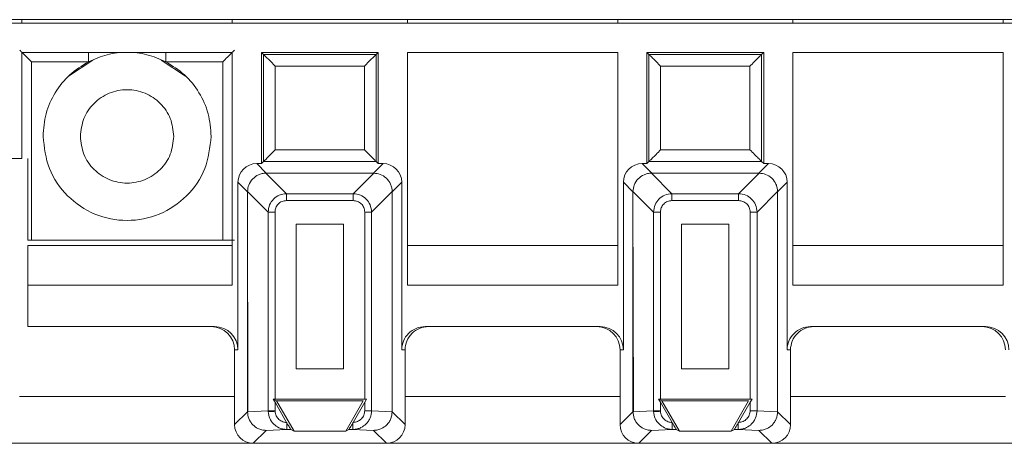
# Model space of a CAD drawing. Header units: millimetres. Extents: x -85 to 520, y 111 to 242.
# Tile 13 of 37: x 139 to 181, y 115 to 133. Entities that reach past the tile are written whole.
import ezdxf

# ---------------------------------------------------------------- set-up
doc = ezdxf.new("R2010")
doc.units = ezdxf.units.MM

msp = doc.modelspace()

# ---------------------------------------------------------------- linework, layer by layer
at = {"color": 7, "linetype": 'Continuous', "lineweight": 15}
for p, q in [((-82.554, 132.766), (484.625, 132.766)), ((300.346, 132.616), (135.346, 132.616)), ((139.096, 132.766), (139.096, 132.616)), ((148.096, 132.766), (148.096, 132.616)), ((155.596, 132.766), (155.596, 132.616)), ((164.596, 132.766), (164.596, 132.616)), ((172.096, 132.766), (172.096, 132.616)), ((181.096, 132.766), (181.096, 132.616)), ((139.096, 131.366), (139.096, 126.816)), ((148.096, 131.366), (139.096, 131.366)), ((148.096, 121.392), (148.096, 131.366)), ((149.346, 131.366), (149.346, 126.6)), ((149.346, 131.366), (149.435, 131.276)), ((154.346, 131.366), (149.346, 131.366)), ((149.435, 131.276), (149.435, 126.689)), ((154.257, 131.276), (149.435, 131.276)), ((154.346, 131.366), (154.257, 131.276)), ((154.257, 126.689), (154.257, 131.276)), ((154.346, 126.6), (154.346, 131.366)), ((155.596, 131.366), (155.596, 121.392)), ((164.596, 131.366), (155.596, 131.366)), ((164.596, 121.392), (164.596, 131.366)), ((170.846, 131.366), (165.846, 131.366)), ((165.846, 131.366), (165.935, 131.276)), ((165.846, 131.366), (165.846, 126.6)), ((170.757, 131.276), (165.935, 131.276)), ((165.935, 131.276), (165.935, 126.689)), ((170.846, 131.366), (170.757, 131.276)), ((170.757, 126.689), (170.757, 131.276)), ((170.846, 126.6), (170.846, 131.366)), ((181.096, 131.366), (172.096, 131.366)), ((172.096, 131.366), (172.096, 121.392)), ((181.096, 121.392), (181.096, 131.366)), ((139.499, 130.963), (141.943, 130.963)), ((139.499, 130.963), (139.499, 123.322)), ((142.134, 131.035), (141.093, 130.339)), ((146.1, 130.339), (145.059, 131.035)), ((145.25, 130.963), (147.694, 130.963)), ((147.694, 123.322), (147.694, 130.963)), ((149.935, 130.776), (149.935, 127.189)), ((153.757, 130.776), (149.935, 130.776)), ((153.757, 127.189), (153.757, 130.776)), ((166.435, 130.776), (166.435, 127.189)), ((170.257, 130.776), (166.435, 130.776)), ((170.257, 127.189), (170.257, 130.776)), ((149.935, 127.189), (153.757, 127.189)), ((166.435, 127.189), (170.257, 127.189)), ((139.096, 126.816), (135.346, 126.816)), ((139.346, 126.816), (139.346, 123.322)), ((149.551, 126.191), (149.142, 126.6)), ((149.346, 126.6), (149.142, 126.6)), ((149.435, 126.689), (149.346, 126.6)), ((154.257, 126.689), (149.435, 126.689)), ((154.142, 126.191), (154.551, 126.6)), ((154.346, 126.6), (154.257, 126.689)), ((154.551, 126.6), (154.346, 126.6)), ((166.051, 126.191), (165.642, 126.6)), ((165.846, 126.6), (165.642, 126.6)), ((165.935, 126.689), (165.846, 126.6)), ((170.757, 126.689), (165.935, 126.689)), ((170.642, 126.191), (171.051, 126.6)), ((170.846, 126.6), (170.757, 126.689)), ((171.051, 126.6), (170.846, 126.6)), ((150.418, 125.31), (149.537, 126.191)), ((149.551, 126.191), (149.537, 126.191)), ((149.551, 126.191), (154.142, 126.191)), ((153.274, 125.31), (154.156, 126.191)), ((154.142, 126.191), (154.156, 126.191)), ((166.918, 125.31), (166.037, 126.191)), ((166.051, 126.191), (166.037, 126.191)), ((166.051, 126.191), (170.642, 126.191)), ((169.774, 125.31), (170.656, 126.191)), ((170.642, 126.191), (170.656, 126.191)), ((148.751, 125.391), (148.342, 125.8)), ((148.342, 125.8), (148.342, 118.616)), ((155.351, 125.8), (154.942, 125.391)), ((155.351, 118.616), (155.351, 125.8)), ((165.251, 125.391), (164.842, 125.8)), ((164.842, 125.8), (164.842, 118.616)), ((171.851, 125.8), (171.442, 125.391)), ((171.851, 118.616), (171.851, 125.8)), ((148.751, 125.405), (149.632, 124.524)), ((148.751, 125.405), (148.751, 125.391)), ((148.751, 125.391), (148.767, 115.97)), ((148.751, 115.97), (148.751, 125.391)), ((150.418, 125.015), (150.418, 125.31)), ((150.418, 125.31), (153.274, 125.31)), ((153.274, 125.015), (153.274, 125.31)), ((154.942, 125.405), (154.061, 124.524)), ((154.942, 125.405), (154.942, 125.391)), ((154.942, 125.391), (154.942, 115.97)), ((165.251, 125.405), (166.132, 124.524)), ((165.251, 125.405), (165.251, 125.391)), ((165.251, 125.391), (165.267, 115.97)), ((165.251, 115.97), (165.251, 125.391)), ((166.918, 125.015), (166.918, 125.31)), ((166.918, 125.31), (169.774, 125.31)), ((169.774, 125.015), (169.774, 125.31)), ((171.442, 125.405), (170.561, 124.524)), ((171.442, 125.405), (171.442, 125.391)), ((171.442, 125.391), (171.442, 115.97)), ((150.418, 125.015), (153.274, 125.015)), ((166.918, 125.015), (169.774, 125.015)), ((149.927, 124.524), (149.632, 124.524)), ((149.632, 116.01), (149.632, 124.524)), ((149.927, 116.513), (149.927, 124.524)), ((154.061, 124.524), (153.766, 124.524)), ((153.766, 124.524), (153.766, 116.513)), ((154.061, 124.524), (154.061, 116.01)), ((166.427, 124.524), (166.132, 124.524)), ((166.132, 116.01), (166.132, 124.524)), ((166.427, 116.513), (166.427, 124.524)), ((170.561, 124.524), (170.266, 124.524)), ((170.266, 124.524), (170.266, 116.513)), ((170.561, 124.524), (170.561, 116.01)), ((150.832, 117.813), (150.832, 124.01)), ((150.832, 124.01), (152.861, 124.01)), ((152.861, 124.01), (152.861, 117.813)), ((167.332, 117.813), (167.332, 124.01)), ((167.332, 124.01), (169.361, 124.01)), ((169.361, 124.01), (169.361, 117.813)), ((139.499, 123.322), (139.346, 123.322)), ((139.346, 123.089), (139.346, 121.392)), ((148.096, 123.089), (139.346, 123.089)), ((147.694, 123.322), (139.499, 123.322)), ((164.596, 123.089), (155.596, 123.089)), ((181.096, 123.089), (172.096, 123.089)), ((139.346, 121.392), (148.096, 121.392)), ((139.346, 119.616), (139.346, 121.392)), ((155.596, 121.392), (164.596, 121.392)), ((172.096, 121.392), (181.096, 121.392)), ((147.342, 119.616), (139.346, 119.616)), ((163.842, 119.616), (156.351, 119.616)), ((180.342, 119.616), (172.851, 119.616)), ((148.342, 118.616), (148.196, 118.616)), ((148.196, 118.616), (148.196, 115.415)), ((155.496, 118.616), (155.351, 118.616)), ((155.496, 115.415), (155.496, 118.616)), ((164.842, 118.616), (164.696, 118.616)), ((164.696, 118.616), (164.696, 115.415)), ((171.996, 118.616), (171.851, 118.616)), ((171.996, 115.415), (171.996, 118.616)), ((152.861, 117.813), (150.832, 117.813)), ((169.361, 117.813), (167.332, 117.813)), ((149.847, 116.513), (149.99, 116.43)), ((149.927, 116.374), (149.847, 116.513)), ((149.847, 116.513), (149.927, 116.513)), ((153.766, 116.513), (149.927, 116.513)), ((150.425, 115.511), (149.927, 116.374)), ((149.927, 116.01), (149.927, 116.374)), ((149.99, 116.43), (150.741, 115.13)), ((153.703, 116.43), (149.99, 116.43)), ((152.952, 115.13), (153.703, 116.43)), ((153.766, 116.374), (153.268, 115.511)), ((153.846, 116.513), (153.766, 116.374)), ((153.766, 116.513), (153.846, 116.513)), ((153.766, 116.374), (153.766, 116.01)), ((166.347, 116.513), (166.49, 116.43)), ((166.427, 116.374), (166.347, 116.513)), ((166.347, 116.513), (166.427, 116.513)), ((170.266, 116.513), (166.427, 116.513)), ((166.925, 115.511), (166.427, 116.374)), ((166.427, 116.01), (166.427, 116.374)), ((166.49, 116.43), (167.241, 115.13)), ((170.203, 116.43), (166.49, 116.43)), ((169.452, 115.13), (170.203, 116.43)), ((170.266, 116.374), (169.768, 115.511)), ((170.346, 116.513), (170.266, 116.374)), ((170.266, 116.513), (170.346, 116.513)), ((170.266, 116.374), (170.266, 116.01)), ((148.196, 115.415), (148.751, 115.97)), ((149.632, 116.01), (148.751, 115.968)), ((148.767, 115.97), (148.751, 115.968)), ((148.751, 115.97), (148.751, 115.968)), ((149.632, 116.01), (149.927, 116.01)), ((149.632, 116.01), (149.633, 115.973)), ((149.927, 115.987), (149.927, 116.01)), ((153.766, 116.01), (154.061, 116.01)), ((154.061, 116.01), (154.942, 115.968)), ((154.942, 115.97), (154.942, 115.968)), ((154.942, 115.97), (155.496, 115.415)), ((164.696, 115.415), (165.251, 115.97)), ((166.132, 116.01), (165.251, 115.968)), ((165.267, 115.97), (165.251, 115.968)), ((165.251, 115.97), (165.251, 115.968)), ((166.132, 116.01), (166.427, 116.01)), ((166.132, 116.01), (166.133, 115.973)), ((166.427, 115.987), (166.427, 116.01)), ((170.266, 116.01), (170.561, 116.01)), ((170.561, 116.01), (171.442, 115.968)), ((171.442, 115.97), (171.442, 115.968)), ((171.442, 115.97), (171.996, 115.415)), ((150.435, 115.493), (150.425, 115.511)), ((150.434, 115.493), (150.434, 115.211)), ((153.268, 115.511), (153.258, 115.494)), ((153.258, 115.211), (153.258, 115.493)), ((166.935, 115.493), (166.925, 115.511)), ((166.934, 115.493), (166.934, 115.211)), ((169.768, 115.511), (169.758, 115.494)), ((169.758, 115.211), (169.758, 115.493)), ((149.55, 115.169), (148.996, 114.616)), ((150.434, 115.211), (149.55, 115.169)), ((150.601, 115.211), (150.434, 115.211)), ((150.741, 115.13), (150.601, 115.211)), ((152.952, 115.13), (150.741, 115.13)), ((153.091, 115.211), (152.952, 115.13)), ((153.258, 115.211), (153.091, 115.211)), ((154.143, 115.169), (153.258, 115.211)), ((154.143, 115.169), (154.696, 114.616)), ((166.05, 115.169), (165.496, 114.616)), ((166.934, 115.211), (166.05, 115.169)), ((167.101, 115.211), (166.934, 115.211)), ((167.241, 115.13), (167.101, 115.211)), ((169.452, 115.13), (167.241, 115.13)), ((169.591, 115.211), (169.452, 115.13)), ((169.758, 115.211), (169.591, 115.211)), ((170.643, 115.169), (169.758, 115.211)), ((170.643, 115.169), (171.196, 114.616)), ((138.196, 114.616), (148.996, 114.616)), ((148.996, 114.616), (154.696, 114.616)), ((154.696, 114.616), (165.496, 114.616)), ((165.496, 114.616), (171.196, 114.616)), ((171.196, 114.616), (181.996, 114.616))]:
    msp.add_line(p, q, dxfattribs=at)
at = {"color": 8, "linetype": 'Continuous', "lineweight": 15}
for p, q in [((141.943, 131.366), (141.943, 130.963)), ((145.25, 131.366), (145.25, 130.963)), ((138.996, 116.616), (148.196, 116.616)), ((148.751, 116.616), (148.766, 116.616)), ((155.496, 116.616), (164.696, 116.616)), ((165.251, 116.616), (165.266, 116.616)), ((171.996, 116.616), (181.196, 116.616))]:
    msp.add_line(p, q, dxfattribs=at)
at = {"color": 7, "linetype": 'Continuous', "lineweight": 15, "flags": 128}
for points in [[(149.927, 115.987), (149.876, 115.984), (149.825, 115.982), (149.778, 115.98), (149.736, 115.978), (149.699, 115.976), (149.669, 115.975), (149.646, 115.974), (149.633, 115.973)], [(166.427, 115.987), (166.376, 115.984), (166.325, 115.982), (166.278, 115.98), (166.236, 115.978), (166.199, 115.976), (166.169, 115.975), (166.146, 115.974), (166.133, 115.973)]]:
    msp.add_lwpolyline(points, dxfattribs=at)
at = {"color": 7, "linetype": 'Continuous', "lineweight": 15}
for centre, major_axis, ratio, start_param, end_param in [((149.142, 125.8), (-0.566, 0.566), 0.999924, 5.497825, 7.068545), ((154.551, 125.8), (0.566, 0.566), 0.999924, 5.497825, 7.068545), ((165.642, 125.8), (-0.566, 0.566), 0.999924, 5.497825, 7.068545), ((171.051, 125.8), (0.566, 0.566), 0.999924, 5.497825, 7.068545), ((147.196, 118.616), (1, 0), 0.999962, 0, 1.570796), ((147.342, 118.616), (1, 0), 0.999962, 0, 1.570796), ((156.351, 118.616), (1, 0), 0.999962, 1.570796, 3.141593), ((156.496, 118.616), (1, 0), 0.999962, 1.570796, 3.141593), ((163.696, 118.616), (1, 0), 0.999962, 0, 1.570796), ((163.842, 118.616), (1, 0), 0.999962, 0, 1.570796), ((172.851, 118.616), (1, 0), 0.999962, 1.570796, 3.141593), ((172.996, 118.616), (1, 0), 0.999962, 1.570796, 3.141593), ((180.196, 118.616), (1, 0), 0.999962, 0, 1.570796), ((180.342, 118.616), (1, 0), 0.999962, 0, 1.570796), ((148.996, 115.416), (-0.566, -0.566), 0.999924, 5.497825, 7.068545), ((154.696, 115.416), (0.566, -0.566), 0.999924, 5.497825, 7.068545), ((165.496, 115.416), (-0.566, -0.566), 0.999924, 5.497825, 7.068545), ((171.196, 115.416), (0.566, -0.566), 0.999924, 5.497825, 7.068545)]:
    msp.add_ellipse(centre, major_axis=major_axis, ratio=ratio, start_param=start_param, end_param=end_param, dxfattribs=at)
for points, knots in [([(138.999, 131.463), (139, 131.462), (139.003, 131.459), (139.03, 131.431), (139.076, 131.386), (139.163, 131.299), (139.306, 131.156), (139.433, 131.029), (139.499, 130.963)], [0, 0, 0, 0, 0.093539, 0.201321, 0.314147, 0.439089, 0.708748, 1, 1, 1, 1]), ([(145.25, 130.963), (144.986, 131.077), (144.459, 131.306), (143.596, 131.395), (142.733, 131.306), (142.206, 131.077), (141.943, 130.963)], [0, 0, 0, 0, 0.249999, 0.5, 0.749997, 1, 1, 1, 1]), ([(147.694, 130.963), (147.76, 131.029), (147.887, 131.156), (148.03, 131.299), (148.116, 131.385), (148.162, 131.43), (148.19, 131.458), (148.193, 131.462), (148.194, 131.463)], [0, 0, 0, 0, 0.291314, 0.561022, 0.685104, 0.797984, 0.901971, 1, 1, 1, 1]), ([(149.435, 131.276), (149.438, 131.274), (149.442, 131.27), (149.473, 131.238), (149.523, 131.189), (149.614, 131.098), (149.755, 130.957), (149.876, 130.836), (149.935, 130.776)], [0, 0, 0, 0, 0.1014564, 0.2099063, 0.3284466, 0.4594464, 0.7344979, 1, 1, 1, 1]), ([(154.257, 131.276), (154.255, 131.274), (154.251, 131.27), (154.219, 131.239), (154.17, 131.189), (154.079, 131.098), (153.938, 130.957), (153.817, 130.836), (153.757, 130.776)], [0, 0, 0, 0, 0.101456, 0.209908, 0.328442, 0.459444, 0.734499, 1, 1, 1, 1]), ([(165.935, 131.276), (165.938, 131.274), (165.942, 131.27), (165.973, 131.238), (166.023, 131.189), (166.114, 131.098), (166.255, 130.957), (166.376, 130.836), (166.435, 130.776)], [0, 0, 0, 0, 0.1014586, 0.209909, 0.3284363, 0.4594539, 0.7344965, 1, 1, 1, 1]), ([(170.757, 131.276), (170.755, 131.274), (170.751, 131.27), (170.719, 131.239), (170.67, 131.189), (170.579, 131.098), (170.438, 130.957), (170.317, 130.836), (170.257, 130.776)], [0, 0, 0, 0, 0.101457, 0.20991, 0.328438, 0.459449, 0.734497, 1, 1, 1, 1]), ([(141.943, 130.963), (141.663, 130.789), (141.104, 130.442), (140.487, 129.658), (140.074, 128.75), (140.022, 128.094), (139.996, 127.766)], [0, 0, 0, 0, 0.249998, 0.499999, 0.75, 1, 1, 1, 1]), ([(147.196, 127.766), (147.17, 128.094), (147.119, 128.75), (146.705, 129.658), (146.089, 130.442), (145.53, 130.789), (145.25, 130.963)], [0, 0, 0, 0, 0.25, 0.5, 0.749999, 1, 1, 1, 1]), ([(141.596, 127.766), (141.626, 128.027), (141.687, 128.551), (142.149, 129.217), (142.81, 129.661), (143.596, 129.818), (144.383, 129.661), (145.044, 129.217), (145.506, 128.551), (145.566, 128.027), (145.596, 127.766)], [0, 0, 0, 0, 0.125, 0.25, 0.375, 0.5, 0.625, 0.75, 0.875, 1, 1, 1, 1]), ([(139.996, 127.766), (140.051, 127.294), (140.159, 126.352), (140.991, 125.154), (142.181, 124.353), (143.596, 124.072), (145.012, 124.353), (146.202, 125.154), (147.034, 126.352), (147.142, 127.294), (147.196, 127.766)], [0, 0, 0, 0, 0.125, 0.25, 0.375, 0.5, 0.625, 0.75, 0.875, 1, 1, 1, 1]), ([(145.596, 127.766), (145.566, 127.504), (145.506, 126.98), (145.044, 126.314), (144.383, 125.87), (143.596, 125.713), (142.81, 125.87), (142.149, 126.314), (141.687, 126.98), (141.626, 127.504), (141.596, 127.766)], [0, 0, 0, 0, 0.125, 0.25, 0.375, 0.5, 0.625, 0.75, 0.875, 1, 1, 1, 1]), ([(149.435, 126.689), (149.437, 126.69), (149.44, 126.694), (149.467, 126.721), (149.513, 126.766), (149.599, 126.853), (149.743, 126.996), (149.87, 127.123), (149.935, 127.189)], [0, 0, 0, 0, 0.085184, 0.194033, 0.307269, 0.433949, 0.706069, 1, 1, 1, 1]), ([(153.757, 127.189), (153.823, 127.123), (153.95, 126.996), (154.093, 126.854), (154.178, 126.768), (154.222, 126.723), (154.251, 126.695), (154.255, 126.691), (154.257, 126.689)], [0, 0, 0, 0, 0.293969, 0.566143, 0.688671, 0.800295, 0.903159, 1, 1, 1, 1]), ([(165.935, 126.689), (165.937, 126.69), (165.94, 126.694), (165.967, 126.721), (166.013, 126.766), (166.099, 126.853), (166.243, 126.996), (166.37, 127.123), (166.435, 127.189)], [0, 0, 0, 0, 0.0851864, 0.1940353, 0.3072659, 0.4339466, 0.7060781, 1, 1, 1, 1]), ([(170.257, 127.189), (170.323, 127.123), (170.45, 126.996), (170.593, 126.854), (170.678, 126.768), (170.722, 126.723), (170.751, 126.695), (170.755, 126.691), (170.757, 126.689)], [0, 0, 0, 0, 0.293971, 0.566148, 0.688668, 0.800286, 0.90316, 1, 1, 1, 1]), ([(148.751, 125.405), (148.762, 125.498), (148.786, 125.695), (148.957, 125.956), (149.174, 126.109), (149.375, 126.179), (149.483, 126.187), (149.537, 126.191)], [0, 0, 0, 0, 0.22764, 0.484484, 0.734977, 0.865793, 1, 1, 1, 1]), ([(154.156, 126.191), (154.248, 126.18), (154.446, 126.156), (154.707, 125.985), (154.86, 125.768), (154.93, 125.567), (154.938, 125.459), (154.942, 125.405)], [0, 0, 0, 0, 0.227643, 0.484487, 0.734977, 0.865793, 1, 1, 1, 1]), ([(165.251, 125.405), (165.262, 125.498), (165.286, 125.695), (165.457, 125.956), (165.674, 126.109), (165.875, 126.179), (165.983, 126.187), (166.037, 126.191)], [0, 0, 0, 0, 0.22764, 0.484483, 0.734977, 0.865781, 1, 1, 1, 1]), ([(170.656, 126.191), (170.748, 126.18), (170.946, 126.156), (171.207, 125.985), (171.36, 125.768), (171.43, 125.567), (171.438, 125.459), (171.442, 125.405)], [0, 0, 0, 0, 0.227635, 0.484473, 0.734974, 0.865788, 1, 1, 1, 1]), ([(149.632, 124.524), (149.645, 124.629), (149.671, 124.834), (149.852, 125.089), (150.108, 125.271), (150.313, 125.297), (150.418, 125.31)], [0, 0, 0, 0, 0.256877, 0.499995, 0.743097, 1, 1, 1, 1]), ([(153.274, 125.31), (153.38, 125.297), (153.585, 125.271), (153.84, 125.089), (154.022, 124.834), (154.048, 124.629), (154.061, 124.524)], [0, 0, 0, 0, 0.25688, 0.499997, 0.743102, 1, 1, 1, 1]), ([(166.132, 124.524), (166.145, 124.629), (166.171, 124.834), (166.352, 125.089), (166.608, 125.271), (166.813, 125.297), (166.918, 125.31)], [0, 0, 0, 0, 0.256873, 0.499997, 0.743098, 1, 1, 1, 1]), ([(169.774, 125.31), (169.88, 125.297), (170.085, 125.271), (170.34, 125.089), (170.522, 124.834), (170.548, 124.629), (170.561, 124.524)], [0, 0, 0, 0, 0.256881, 0.499989, 0.743101, 1, 1, 1, 1]), ([(149.927, 124.524), (149.933, 124.585), (149.943, 124.68), (150.002, 124.793), (150.063, 124.87), (150.138, 124.933), (150.254, 124.997), (150.353, 125.008), (150.418, 125.015)], [0, 0, 0, 0, 0.238938, 0.364257, 0.492385, 0.617448, 0.745717, 1, 1, 1, 1]), ([(153.274, 125.015), (153.336, 125.009), (153.43, 124.999), (153.544, 124.94), (153.621, 124.879), (153.684, 124.804), (153.748, 124.688), (153.759, 124.589), (153.766, 124.524)], [0, 0, 0, 0, 0.238938, 0.3642566, 0.492382, 0.6174441, 0.7457218, 1, 1, 1, 1]), ([(166.427, 124.524), (166.433, 124.585), (166.443, 124.68), (166.502, 124.793), (166.563, 124.87), (166.638, 124.933), (166.753, 124.997), (166.853, 125.008), (166.918, 125.015)], [0, 0, 0, 0, 0.238941, 0.364261, 0.492392, 0.617426, 0.745714, 1, 1, 1, 1]), ([(169.774, 125.015), (169.836, 125.009), (169.93, 124.999), (170.044, 124.94), (170.121, 124.879), (170.184, 124.804), (170.248, 124.688), (170.259, 124.589), (170.266, 124.524)], [0, 0, 0, 0, 0.238943, 0.364247, 0.492375, 0.617427, 0.745717, 1, 1, 1, 1]), ([(148.194, 123.317), (148.192, 123.318), (148.187, 123.318), (148.144, 123.319), (148.085, 123.32), (147.991, 123.321), (147.859, 123.322), (147.746, 123.322), (147.694, 123.322)], [0, 0, 0, 0, 0.156106, 0.303395, 0.441851, 0.57149, 0.803248, 1, 1, 1, 1]), ([(148.751, 115.968), (148.761, 115.869), (148.777, 115.717), (148.875, 115.532), (148.997, 115.377), (149.164, 115.258), (149.363, 115.182), (149.485, 115.174), (149.55, 115.169)], [0, 0, 0, 0, 0.235995, 0.362252, 0.493705, 0.707329, 0.84388, 1, 1, 1, 1]), ([(150.434, 115.211), (150.373, 115.215), (150.257, 115.223), (150.063, 115.291), (149.858, 115.43), (149.68, 115.673), (149.648, 115.875), (149.633, 115.973)], [0, 0, 0, 0, 0.15212, 0.286595, 0.501812, 0.757416, 1, 1, 1, 1]), ([(150.425, 115.511), (150.423, 115.511), (150.368, 115.508), (150.248, 115.537), (150.085, 115.629), (149.984, 115.765), (149.937, 115.888), (149.931, 115.954), (149.927, 115.987)], [0, 0, 0, 0, 0.009619, 0.217248, 0.479311, 0.739587, 0.869085, 1, 1, 1, 1]), ([(154.061, 116.01), (154.05, 115.908), (154.033, 115.752), (153.932, 115.567), (153.807, 115.413), (153.64, 115.296), (153.442, 115.223), (153.322, 115.215), (153.258, 115.211)], [0, 0, 0, 0, 0.242687, 0.369172, 0.498774, 0.713679, 0.848016, 1, 1, 1, 1]), ([(153.766, 116.01), (153.759, 115.948), (153.745, 115.82), (153.633, 115.656), (153.467, 115.537), (153.334, 115.519), (153.268, 115.511)], [0, 0, 0, 0, 0.237091, 0.48988, 0.744285, 1, 1, 1, 1]), ([(154.942, 115.968), (154.931, 115.865), (154.914, 115.709), (154.811, 115.521), (154.687, 115.37), (154.523, 115.255), (154.328, 115.182), (154.208, 115.174), (154.143, 115.169)], [0, 0, 0, 0, 0.24467, 0.372917, 0.504772, 0.71061, 0.844968, 1, 1, 1, 1]), ([(165.251, 115.968), (165.261, 115.869), (165.277, 115.717), (165.375, 115.532), (165.497, 115.377), (165.664, 115.258), (165.863, 115.182), (165.985, 115.174), (166.05, 115.169)], [0, 0, 0, 0, 0.235994, 0.36225, 0.493696, 0.707319, 0.843881, 1, 1, 1, 1]), ([(166.934, 115.211), (166.873, 115.215), (166.757, 115.223), (166.563, 115.291), (166.358, 115.43), (166.18, 115.673), (166.148, 115.875), (166.133, 115.973)], [0, 0, 0, 0, 0.152121, 0.286587, 0.501816, 0.757417, 1, 1, 1, 1]), ([(166.925, 115.511), (166.923, 115.511), (166.868, 115.508), (166.748, 115.537), (166.585, 115.629), (166.484, 115.765), (166.437, 115.888), (166.431, 115.954), (166.427, 115.987)], [0, 0, 0, 0, 0.009599, 0.217229, 0.47931, 0.739575, 0.869088, 1, 1, 1, 1]), ([(170.561, 116.01), (170.55, 115.908), (170.533, 115.752), (170.432, 115.567), (170.307, 115.413), (170.14, 115.296), (169.942, 115.223), (169.822, 115.215), (169.758, 115.211)], [0, 0, 0, 0, 0.2426888, 0.3691731, 0.4987745, 0.7136794, 0.8480051, 1, 1, 1, 1]), ([(170.266, 116.01), (170.259, 115.948), (170.245, 115.82), (170.133, 115.656), (169.967, 115.537), (169.834, 115.519), (169.768, 115.511)], [0, 0, 0, 0, 0.2370915, 0.4899061, 0.7442998, 1, 1, 1, 1]), ([(171.442, 115.968), (171.431, 115.865), (171.414, 115.709), (171.311, 115.521), (171.187, 115.37), (171.023, 115.255), (170.828, 115.182), (170.708, 115.174), (170.643, 115.169)], [0, 0, 0, 0, 0.244669, 0.372921, 0.504767, 0.710612, 0.844946, 1, 1, 1, 1]), ([(150.601, 115.211), (150.601, 115.212), (150.599, 115.214), (150.586, 115.236), (150.554, 115.289), (150.499, 115.383), (150.457, 115.456), (150.435, 115.493)], [0, 0, 0, 0, 0.1098374, 0.2275034, 0.4738882, 0.7337737, 1, 1, 1, 1]), ([(153.258, 115.494), (153.237, 115.458), (153.195, 115.386), (153.141, 115.293), (153.108, 115.238), (153.094, 115.214), (153.092, 115.212), (153.091, 115.211)], [0, 0, 0, 0, 0.255151, 0.515373, 0.76211, 0.881092, 1, 1, 1, 1]), ([(167.101, 115.211), (167.101, 115.212), (167.099, 115.214), (167.086, 115.236), (167.054, 115.289), (166.999, 115.383), (166.957, 115.456), (166.935, 115.493)], [0, 0, 0, 0, 0.109837, 0.227513, 0.473879, 0.73379, 1, 1, 1, 1]), ([(169.758, 115.494), (169.737, 115.458), (169.695, 115.386), (169.641, 115.293), (169.608, 115.238), (169.594, 115.214), (169.592, 115.212), (169.591, 115.211)], [0, 0, 0, 0, 0.255153, 0.515364, 0.762113, 0.881091, 1, 1, 1, 1])]:
    msp.add_open_spline(points, degree=3, knots=knots, dxfattribs=at)

doc.saveas('drawing.dxf')
